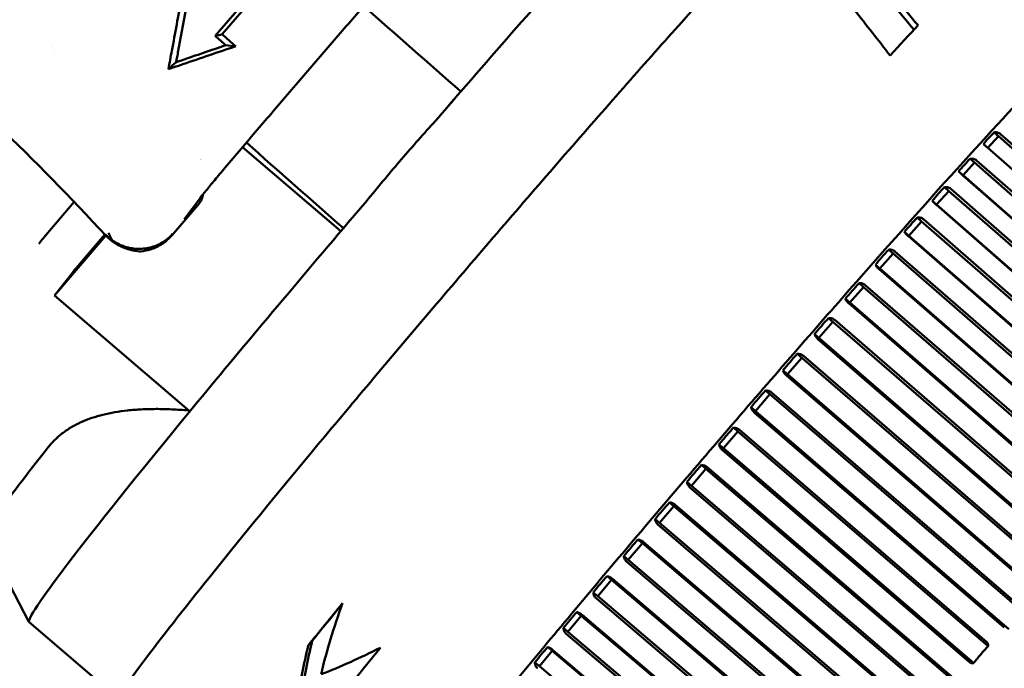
# Model space of a CAD drawing. Header units: millimetres. Extents: x 0 to 4878, y -120 to 1682.
# Tile 27 of 256: x 594 to 616, y 554 to 569. Entities that reach past the tile are written whole.
import ezdxf

# ---------------------------------------------------------------- set-up
doc = ezdxf.new("R2010")
doc.units = ezdxf.units.MM
doc.header["$LTSCALE"] = 2
doc.layers.add('Bemaßung (ISO)', color=7, linetype='Continuous', lineweight=25)
doc.layers.add('Sichtbar (ISO)', color=7, linetype='Continuous', lineweight=50)
doc.styles.add('Notiztext (DIN)', font='isocpeur.ttf')
doc.dimstyles.new('Standard (DIN)', dxfattribs={"dimscale": 2, "dimtxt": 3.5, "dimasz": 2.5, "dimexe": 2, "dimexo": 0.5, "dimgap": 0.5, "dimtad": 1, "dimrnd": 1e-08, "dimtxsty": 'Notiztext (DIN)', "dimcen": 0.09, "dimdle": 10, "dimclrd": 256, "dimclre": 256, "dimclrt": 256, "dimadec": 0, "dimazin": 0, "dimtfac": 1, "dimtmove": 0, "dimatfit": 3, "dimfxl": 1, "dimtolj": 1, "dimtzin": 0, "dimlwd": -1, "dimlwe": -1, "dimarcsym": 0})

# ---------------------------------------------------------------- blocks, each defined once
blk = doc.blocks.new('*D22')
at = {"layer": 'Bemaßung (ISO)', "transparency": 16777216}
for p, q in [((748.258, 659.821), (213.478, 659.821)), ((217.478, 654.821), (217.478, 540.286)), ((619.593, 535.286), (213.478, 535.286))]:
    blk.add_line(p, q, dxfattribs=at)
for points in [[(216.645, 654.821), (218.311, 654.821), (217.478, 659.821)], [(216.645, 540.286), (218.311, 540.286), (217.478, 535.286)]]:
    blk.add_solid(points, dxfattribs=at)
at = {"layer": 'Defpoints', "color": 0, "transparency": 16777216}
for p in [(749.258, 659.821), (217.478, 535.286), (620.593, 535.286)]:
    blk.add_point(p, dxfattribs=at)
at = {"layer": 'Bemaßung (ISO)', "transparency": 16777216, "insert": (208.078, 585.109), "char_height": 7, "attachment_point": 1, "rotation": 90, "style": 'Notiztext (DIN)'}
blk.add_mtext('\\A1;124,53', dxfattribs=at)

msp = doc.modelspace()

# ---------------------------------------------------------------- linework, layer by layer
at = {"layer": 'Sichtbar (ISO)'}
for p, q in [((598.7261, 568.6214), (599.5305, 569.5574)), ((599.6082, 569.5029), (598.8825, 568.6585)), ((595.0449, 568.3863), (595.0449, 568.3863)), ((595.1172, 568.3029), (595.1172, 568.3029)), ((604.2333, 567.3725), (604.2332, 567.3719)), ((616.2919, 566.3724), (616.0533, 566.111)), ((616.2919, 566.3724), (616.1926, 566.4576)), ((628.921, 555.2743), (616.2919, 566.3724)), ((616.3366, 566.4212), (628.8972, 555.3831)), ((616.0533, 566.111), (615.9539, 566.1962)), ((601.5446, 564.2426), (599.3423, 566.1302)), ((628.614, 555.0729), (616.0533, 566.111)), ((628.6824, 555.0129), (616.0533, 566.111)), ((615.7536, 565.7812), (615.4974, 565.4979)), ((615.7536, 565.7812), (615.6542, 565.8663)), ((628.3947, 554.6963), (615.7536, 565.7812)), ((615.7979, 565.8299), (628.3705, 554.8049)), ((615.4974, 565.4979), (615.398, 565.5831)), ((626.7232, 555.6468), (615.4938, 565.4937)), ((627.8455, 554.67), (615.4974, 565.4979)), ((615.1776, 565.1427), (614.9057, 564.8395)), ((615.1776, 565.1427), (615.0782, 565.2279)), ((624.2568, 557.1995), (615.1776, 565.1427)), ((615.2214, 565.191), (624.2443, 557.297)), ((594.9254, 564.1536), (595.5651, 564.898)), ((597.7548, 564.1486), (598.3398, 564.8294)), ((598.0446, 564.5278), (598.3965, 564.9928)), ((614.9057, 564.8395), (614.8063, 564.9247)), ((623.5364, 557.2742), (614.8986, 564.8312)), ((623.6581, 557.1822), (614.9057, 564.8395)), ((614.568, 564.4615), (614.2822, 564.1404)), ((614.568, 564.4615), (614.4686, 564.5466)), ((622.9566, 557.1403), (614.568, 564.4615)), ((614.6109, 564.5091), (622.9436, 557.2366)), ((595.6842, 563.503), (596.2541, 564.1661)), ((601.6009, 564.3093), (601.6009, 564.3088)), ((614.2822, 564.1404), (614.1828, 564.2256)), ((596.2756, 564.1429), (595.1239, 562.8028)), ((622.2441, 557.1701), (614.2717, 564.128)), ((622.365, 557.0862), (614.2822, 564.1404)), ((613.9288, 563.7421), (613.6312, 563.4054)), ((613.9288, 563.7421), (613.8295, 563.8273)), ((621.6731, 557.0006), (613.9288, 563.7421)), ((613.9706, 563.7886), (621.6592, 557.0955)), ((595.1239, 562.8028), (595.5238, 563.3102)), ((613.6312, 563.4054), (613.5318, 563.4906)), ((620.9738, 556.9851), (613.6173, 563.389)), ((621.093, 556.9098), (613.6312, 563.4054)), ((613.2646, 562.9895), (613.1652, 563.0746)), ((613.2646, 562.9895), (612.9571, 562.6394)), ((620.4172, 556.7796), (613.2646, 562.9895)), ((613.305, 563.0346), (620.4019, 556.873)), ((598.1341, 560.2226), (595.1239, 562.8028)), ((612.9571, 562.6394), (612.8577, 562.7246)), ((619.7367, 556.7181), (612.9399, 562.6191)), ((619.8548, 556.6509), (612.9571, 562.6394)), ((612.5798, 562.2087), (612.2645, 561.8477)), ((612.5798, 562.2087), (612.4804, 562.2939)), ((619.2011, 556.476), (612.5798, 562.2087)), ((612.6185, 562.2521), (619.184, 556.5677)), ((612.2645, 561.8477), (612.1651, 561.9329)), ((618.547, 556.3666), (612.2442, 561.8236)), ((618.6622, 556.3086), (612.2645, 561.8477)), ((611.8791, 561.4053), (611.5581, 561.0358)), ((611.8791, 561.4053), (611.7797, 561.4904)), ((618.0419, 556.0846), (611.8791, 561.4053)), ((611.9158, 561.4466), (618.0218, 556.1749)), ((611.5581, 561.0358), (611.4588, 561.1209)), ((617.4263, 555.9217), (611.5349, 561.008)), ((617.5385, 555.8726), (611.5581, 561.0358)), ((611.1672, 560.5845), (611.0679, 560.6697)), ((611.2018, 560.6236), (616.9455, 555.6789)), ((611.1672, 560.5845), (610.8429, 560.209)), ((616.9696, 555.5895), (611.1672, 560.5845)), ((610.8429, 560.209), (610.7435, 560.2942)), ((616.5272, 555.3155), (610.8429, 560.209)), ((616.4226, 555.352), (610.8168, 560.1779)), ((610.4492, 559.7521), (610.1235, 559.3732)), ((610.4492, 559.7521), (610.3498, 559.8373)), ((616.0626, 554.9337), (610.4492, 559.7521)), ((610.4813, 559.7886), (616.0285, 555.027)), ((610.1235, 559.3732), (610.0242, 559.4584)), ((615.642, 554.5773), (610.0948, 559.3388)), ((615.737, 554.5548), (610.1235, 559.3732)), ((609.7297, 558.9138), (609.4051, 558.534)), ((609.7297, 558.9138), (609.6304, 558.9989)), ((615.4281, 554.0366), (609.7297, 558.9138)), ((609.7593, 558.9473), (615.379, 554.1375)), ((609.4051, 558.534), (609.3058, 558.6192)), ((615.132, 553.5686), (609.374, 558.4966)), ((615.2218, 553.5557), (609.4051, 558.534)), ((609.0138, 558.0751), (608.6925, 557.6972)), ((609.0138, 558.0751), (608.9145, 558.1603)), ((615.0237, 552.9463), (609.0138, 558.0751)), ((609.0406, 558.1056), (614.9611, 553.0531)), ((608.6925, 557.6972), (608.5931, 557.7823)), ((614.7954, 552.4205), (608.6591, 557.657)), ((614.8857, 552.4119), (608.6925, 557.6972)), ((593.5539, 557.3858), (594.5508, 555.4777)), ((608.3064, 557.242), (608.2071, 557.3271)), ((608.3064, 557.242), (607.9905, 556.8684)), ((614.7514, 551.7578), (608.3064, 557.242)), ((608.3302, 557.2691), (614.6795, 551.8663)), ((607.9905, 556.8684), (607.8911, 556.9535)), ((614.5692, 551.1977), (607.9552, 556.8257)), ((614.6606, 551.1925), (607.9905, 556.8684)), ((607.6123, 556.42), (607.5129, 556.5052)), ((607.633, 556.4437), (614.4962, 550.62)), ((607.6123, 556.42), (607.3039, 556.0533)), ((614.5774, 550.5099), (607.6123, 556.42)), ((607.3039, 556.0533), (607.2045, 556.1385)), ((614.4333, 549.9276), (607.2669, 556.0084)), ((614.5265, 549.9247), (607.3039, 556.0533)), ((606.9362, 555.6148), (606.6375, 555.2575)), ((606.9362, 555.6148), (606.8368, 555.7)), ((614.4884, 549.2243), (606.9362, 555.6148)), ((606.9536, 555.6348), (614.3991, 549.3345)), ((596.225, 554.0414), (594.554, 555.4737)), ((606.6375, 555.2575), (606.5381, 555.3427)), ((614.3808, 548.626), (606.5991, 555.2107)), ((614.4755, 548.6251), (606.6375, 555.2575)), ((600.9029, 555.0555), (600.8119, 554.9495)), ((606.2827, 554.8319), (606.1834, 554.9171)), ((606.2827, 554.8319), (605.9958, 554.4864)), ((614.4816, 547.9127), (606.2827, 554.8319)), ((606.2968, 554.8481), (614.3837, 548.0234)), ((605.9958, 554.4864), (605.8964, 554.5716)), ((614.5049, 547.3054), (605.9958, 554.4864))]:
    msp.add_line(p, q, dxfattribs=at)
for centre, major_axis, ratio, start_param, end_param in [((602.8842, 565.1921), (-8.3302, -9.7185), 0.031426, 4.0629065, 4.5131847), ((-1291.8282, 1802.4723), (5564.6353, -4775.7928), 0.042627, 1.2599088, 1.2603243), ((493.4086, 467.6329), (122.0331, 99.8674), 0.9737761, 0.0106676, 0.0156209), ((490.8456, 465.0667), (124.9298, 102.2396), 0.9737761, 0.0128356, 0.017704), ((570.5984, 592.8658), (-51.0951, 43.0533), 0.1981351, 3.8893215, 3.9170584), ((552.1992, 523.4929), (59.9229, -3.0409), 0.9986807, 0.7963997, 0.9122322), ((607.9588, 560.8424), (-8.623, -10.0601), 0.031426, 3.8176566, 3.9220914), ((592.7274, 572.6012), (-14.974, 12.8614), 0.0483383, 4.3248793, 4.3420817), ((592.8821, 572.787), (15.1739, -13.0289), 0.0416572, 1.1784407, 1.200276), ((599.0822, 568.4022), (-0.6572, 0.0642), 0.0042781, 1.386369, 1.7291976), ((597.6348, 568.2441), (-0.2455, -1.2835), 0.192838, 1.5091651, 1.6110329), ((597.8218, 567.812), (2.1601, 0.7457), 0.047132, 1.4701642, 1.6215954), ((597.9817, 568.0117), (-0.5859, -0.2001), 0.1021741, 4.6995554, 4.7886665), ((602.8804, 565.119), (9.255, 10.7975), 0.031426, 1.387552, 1.4489599), ((602.8842, 565.1921), (-8.3302, -9.7185), 0.031426, 4.5131847, 4.5815145), ((616.1288, 566.2793), (-0.4517, -0.4942), 0.1131671, 4.4484699, 4.9835244), ((-1274.2316, 1822.9486), (-5558.4416, 4783), 0.0385971, 4.4015541, 4.4019695), ((615.5816, 565.6771), (-0.4847, -0.5356), 0.1049064, 4.4476905, 4.982745), ((614.9978, 565.0287), (-0.5144, -0.5733), 0.0983922, 4.4470961, 4.9821507), ((602.8842, 565.1921), (-8.3302, -9.7185), 0.031426, 4.7619754, 4.8303064), ((602.8804, 565.119), (9.255, 10.7975), 0.031426, 1.6113449, 1.6727539), ((614.3812, 564.3386), (-0.5406, -0.6071), 0.0932366, 4.4466277, 4.9816822), ((602.8842, 565.1921), (-8.3302, -9.7185), 0.031426, 4.8303064, 5.2805847), ((613.7362, 563.6113), (-0.5631, -0.6368), 0.0891711, 4.4462469, 4.9813015), ((595.6834, 563.4876), (0.1952, 0.2278), 0.031426, 1.5301529, 2.490084), ((613.067, 562.852), (-0.5818, -0.662), 0.0860065, 4.445928, 4.9809825), ((612.3783, 562.0658), (-0.5965, -0.6828), 0.0836089, 4.4456527, 4.9807072), ((611.6748, 561.2581), (-0.6071, -0.6989), 0.0818843, 4.4454076, 4.9804621), ((610.9612, 560.4344), (-0.6136, -0.7102), 0.0807688, 4.4451823, 4.9802368), ((602.8842, 565.1921), (-8.3302, -9.7185), 0.031426, 5.2805847, 6.2831853), ((601.3664, 566.4931), (-7.8095, -9.1111), 0.031426, 5.6316767, 5.963461), ((609.5236, 558.7615), (-0.614, -0.7182), 0.0802274, 4.4447577, 4.9798122), ((608.8093, 557.9237), (-0.6079, -0.7149), 0.0807827, 4.4445434, 4.979598), ((623.3773, 547.6265), (-8.1949, -9.5607), 0.031426, 2.5017179, 6.9230601), ((608.1046, 557.0928), (-0.5976, -0.7067), 0.0819081, 4.4443178, 4.9793724), ((607.4142, 556.2742), (-0.5833, -0.6936), 0.0836434, 4.4440723, 4.9791269), ((606.9798, 561.6815), (8.623, 10.0601), 0.031426, 2.2102536, 2.3305068), ((606.9798, 561.6815), (-8.5579, -9.9842), 0.031426, 5.3585614, 5.4646923), ((610.5386, 558.6312), (-8.379, -10.2681), 0.4858104, 5.3400896, 5.4924514), ((606.743, 555.4737), (-0.5649, -0.6758), 0.0860529, 4.4437964, 4.978851), ((610.4061, 558.7447), (-8.3482, -10.2939), 0.5197573, 5.4579474, 5.5776995), ((610.4061, 558.7447), (-8.2852, -10.2162), 0.5197573, 5.4505403, 5.5718974), ((603.8027, 564.4048), (-8.9193, -9.8042), 0.5076306, 0.7939795, 0.9271265), ((607.9588, 560.8424), (-8.623, -10.0601), 0.031426, 5.371061, 5.4972468), ((606.0954, 554.6968), (-0.5427, -0.6534), 0.0892314, 4.4434767, 4.9785312)]:
    msp.add_ellipse(centre, major_axis=major_axis, ratio=ratio, start_param=start_param, end_param=end_param, dxfattribs=at)
for points, knots in [([(613.7079, 573.3659), (613.6705, 573.398), (613.6239, 573.4129), (613.543, 573.4212), (613.5135, 573.4128), (613.4124, 573.3805), (613.3757, 573.3485), (613.1912, 573.2072), (613.014, 573.0434), (612.4106, 572.447), (611.9096, 571.9226), (610.69, 570.6049), (609.9758, 569.8169), (608.4017, 568.0521), (607.5423, 567.0761), (605.7644, 565.0339), (604.8463, 563.9682), (603.0437, 561.8545), (602.1597, 560.8069), (600.5147, 558.8354), (599.7542, 557.9119), (598.4331, 556.2818), (597.8731, 555.5757), (597.0077, 554.4493), (596.7052, 554.0333), (596.4885, 553.6883), (596.45, 553.6214), (596.409, 553.5287), (596.3972, 553.5004), (596.3865, 553.4363), (596.3834, 553.4106), (596.3961, 553.3369), (596.4173, 553.2838), (596.4619, 553.2456)], [3.1822361, 3.1822361, 3.1822361, 3.1822361, 3.2040547, 3.2040547, 3.2331318, 3.2331318, 3.3293991, 3.3293991, 3.5449844, 3.5449844, 3.8714201, 3.8714201, 4.1923727, 4.1923727, 4.5126974, 4.5126974, 4.8328749, 4.8328749, 5.1530314, 5.1530314, 5.4732582, 5.4732582, 5.7937774, 5.7937774, 6.115847, 6.115847, 6.2198379, 6.2198379, 6.2718333, 6.2718333, 6.297831, 6.297831, 6.3238287, 6.3238287, 6.3238287, 6.3238287]), ([(602.5664, 569.8769), (602.3285, 569.6035), (602.0887, 569.3272), (601.607, 568.7708), (601.365, 568.4906), (600.8803, 567.9279), (600.6375, 567.6454), (600.1525, 567.0797), (599.9104, 566.7966), (599.4282, 566.2313), (599.1882, 565.9492), (598.9499, 565.6685)], [4.51979539, 4.51979539, 4.51979539, 4.51979539, 4.59683283, 4.59683283, 4.67387026, 4.67387026, 4.7509077, 4.7509077, 4.82794514, 4.82794514, 4.90498257, 4.90498257, 4.90498257, 4.90498257]), ([(618.8394, 569.1164), (618.7904, 569.1162), (618.7627, 569.1048), (618.6245, 569.0473), (618.5527, 568.9775), (618.1503, 568.6185), (617.7224, 568.1873), (616.6198, 567.0204), (615.9666, 566.3098), (614.4849, 564.6665), (613.6572, 563.7348), (611.9098, 561.7434), (610.9904, 560.684), (609.1523, 558.5442), (608.234, 557.4641), (606.4912, 555.3923), (605.6669, 554.4008), (604.1955, 552.6064), (603.5488, 551.8039), (602.4968, 550.4672), (602.0927, 549.9345), (601.587, 549.2183), (601.3855, 549.2322), (601.4462, 548.825)], [3.2093553, 3.2093553, 3.2093553, 3.2093553, 3.2443214, 3.2443214, 3.4117384, 3.4117384, 3.7573381, 3.7573381, 4.0789418, 4.0789418, 4.399384, 4.399384, 4.7195902, 4.7195902, 5.0397426, 5.0397426, 5.3599286, 5.3599286, 5.6802916, 5.6802916, 6.0014418, 6.0014418, 6.2965897, 6.2965897, 6.2965897, 6.2965897]), ([(597.7542, 568.2908), (597.7414, 568.2221), (597.7287, 568.1538), (597.7029, 568.0154), (597.6899, 567.9453), (597.677, 567.8758)], [-0.043088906, -0.043088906, -0.043088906, -0.043088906, -0.021939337, -0.021939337, -0.00000103, -0.00000103, -0.00000103, -0.00000103]), ([(597.8667, 568.1178), (597.8638, 568.1036), (597.8609, 568.0894), (597.8552, 568.061), (597.8523, 568.0468), (597.8495, 568.0326)], [-0.0088048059, -0.0088048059, -0.0088048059, -0.0088048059, -0.0043982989, -0.0043982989, -0.0000019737, -0.0000019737, -0.0000019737, -0.0000019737]), ([(597.8495, 568.0326), (597.857, 568.0352), (597.8644, 568.0379), (597.8719, 568.0405), (597.8794, 568.0431), (597.8868, 568.0457), (597.8943, 568.0483), (597.9017, 568.0509), (597.9092, 568.0535), (597.9166, 568.0561)], [0.00008547, 0.00008547, 0.00008547, 0.00008547, 0.33333333, 0.33333333, 0.33333333, 0.66666667, 0.66666667, 0.66666667, 0.99999982, 0.99999982, 0.99999982, 0.99999982]), ([(603.6685, 566.7199), (603.4089, 566.4347), (603.1542, 566.1467), (602.6583, 565.5697), (602.411, 565.2735), (602.1662, 564.9719)], [-4.06767349, -4.06767349, -4.06767349, -4.06767349, -3.95345051, -3.95345051, -3.83922902, -3.83922902, -3.83922902, -3.83922902]), ([(616.3366, 566.4212), (616.3357, 566.422), (616.3348, 566.4228), (616.334, 566.4235), (616.3172, 566.4379), (616.2934, 566.4497), (616.2476, 566.4612), (616.2178, 566.4616), (616.1926, 566.4576)], [0.143052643, 0.143052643, 0.143052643, 0.143052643, 0.143393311, 0.143393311, 0.143393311, 0.150034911, 0.150034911, 0.157564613, 0.157564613, 0.157564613, 0.157564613]), ([(615.9539, 566.1962), (615.966, 566.1858), (615.9829, 566.1713), (616.0145, 566.1442), (616.0339, 566.1276), (616.0507, 566.1132), (616.0515, 566.1125), (616.0524, 566.1117), (616.0533, 566.111)], [0.129222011, 0.129222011, 0.129222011, 0.129222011, 0.13675171, 0.13675171, 0.143393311, 0.143393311, 0.143393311, 0.143733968, 0.143733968, 0.143733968, 0.143733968]), ([(615.7979, 565.8299), (615.797, 565.8306), (615.7962, 565.8314), (615.7953, 565.8321), (615.7785, 565.8465), (615.7548, 565.8584), (615.7091, 565.8699), (615.6793, 565.8703), (615.6542, 565.8663)], [0.143052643, 0.143052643, 0.143052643, 0.143052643, 0.143393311, 0.143393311, 0.143393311, 0.150034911, 0.150034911, 0.157564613, 0.157564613, 0.157564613, 0.157564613]), ([(598.9499, 565.6685), (598.8679, 565.5719), (598.7875, 565.4762), (598.6436, 565.3027), (598.578, 565.2224), (598.4714, 565.0898), (598.428, 565.0344), (598.3965, 564.9928)], [0, 0, 0, 0, 0.03843635, 0.03843635, 0.07618045, 0.07618045, 0.11174372, 0.11174372, 0.11174372, 0.11174372]), ([(615.398, 565.5831), (615.4091, 565.5715), (615.425, 565.5558), (615.4554, 565.5274), (615.4744, 565.5103), (615.4912, 565.4959), (615.4921, 565.4952), (615.493, 565.4944), (615.4938, 565.4937)], [0.129222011, 0.129222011, 0.129222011, 0.129222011, 0.13675171, 0.13675171, 0.143393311, 0.143393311, 0.143393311, 0.143733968, 0.143733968, 0.143733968, 0.143733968]), ([(598.4525, 565.0653), (598.4465, 565.0326), (598.4373, 565.0002), (598.4046, 564.9189), (598.3755, 564.8709), (598.3398, 564.8294)], [0.00607655, 0.00607655, 0.00607655, 0.00607655, 0.016190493, 0.016190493, 0.03261719, 0.03261719, 0.03261719, 0.03261719]), ([(615.2213, 565.191), (615.2205, 565.1918), (615.2196, 565.1926), (615.2188, 565.1933), (615.202, 565.2077), (615.1783, 565.2196), (615.1327, 565.2312), (615.1032, 565.2317), (615.0782, 565.2279)], [0.143052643, 0.143052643, 0.143052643, 0.143052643, 0.143393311, 0.143393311, 0.143393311, 0.150034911, 0.150034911, 0.157564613, 0.157564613, 0.157564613, 0.157564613]), ([(614.8063, 564.9247), (614.8164, 564.9119), (614.8312, 564.895), (614.8605, 564.8653), (614.8792, 564.8478), (614.896, 564.8334), (614.8969, 564.8327), (614.8978, 564.8319), (614.8986, 564.8312)], [0.129222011, 0.129222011, 0.129222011, 0.129222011, 0.13675171, 0.13675171, 0.143393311, 0.143393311, 0.143393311, 0.143733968, 0.143733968, 0.143733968, 0.143733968]), ([(598.0446, 564.5278), (598.0408, 564.5228), (598.0377, 564.5186), (598.0339, 564.5133), (598.0328, 564.5117), (598.0328, 564.5117)], [0, 0, 0, 0, 0.0047315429, 0.0047315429, 0.0086957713, 0.0086957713, 0.0086957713, 0.0086957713]), ([(614.6109, 564.5091), (614.61, 564.5098), (614.6091, 564.5106), (614.6083, 564.5113), (614.5915, 564.5257), (614.5679, 564.5377), (614.5226, 564.5496), (614.4933, 564.5502), (614.4686, 564.5466)], [0.143052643, 0.143052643, 0.143052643, 0.143052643, 0.143393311, 0.143393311, 0.143393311, 0.150034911, 0.150034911, 0.157564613, 0.157564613, 0.157564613, 0.157564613]), ([(596.3325, 564.2077), (596.3409, 564.188), (596.3497, 564.1687), (596.3588, 564.1497), (596.3678, 564.1308), (596.3773, 564.1122), (596.387, 564.0939), (596.3967, 564.0757), (596.4068, 564.0578), (596.4172, 564.0403)], [0, 0, 0, 0, 0.3333333, 0.3333333, 0.3333333, 0.6666667, 0.6666667, 0.6666667, 1, 1, 1, 1]), ([(597.7709, 564.1831), (597.7273, 564.1332), (597.6778, 564.0871), (597.6239, 564.0465), (597.5971, 564.0262), (597.5691, 564.0073), (597.5405, 563.99), (597.4543, 563.938), (597.3613, 563.8997), (597.2647, 563.8756), (597.1682, 563.8515), (597.0682, 563.8417), (596.9682, 563.8466), (596.8682, 563.8514), (596.7682, 563.8714), (596.6746, 563.9047), (596.581, 563.9381), (596.4936, 563.9849), (596.4172, 564.0403)], [0, 0, 0, 0, 0.133407, 0.133407, 0.133407, 0.2, 0.2, 0.2, 0.4, 0.4, 0.4, 0.6, 0.6, 0.6, 0.8, 0.8, 0.8, 1, 1, 1, 1]), ([(614.1828, 564.2256), (614.1918, 564.2116), (614.2057, 564.1935), (614.2339, 564.1625), (614.2523, 564.1447), (614.2691, 564.1303), (614.27, 564.1295), (614.2708, 564.1288), (614.2717, 564.128)], [0.129222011, 0.129222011, 0.129222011, 0.129222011, 0.13675171, 0.13675171, 0.143393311, 0.143393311, 0.143393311, 0.143733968, 0.143733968, 0.143733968, 0.143733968]), ([(594.7706, 563.9558), (594.7819, 563.9717), (594.796, 563.9907), (594.8121, 564.0117), (594.8281, 564.0327), (594.8462, 564.0559), (594.8655, 564.0799), (594.8847, 564.104), (594.905, 564.1289), (594.9254, 564.1536)], [0, 0, 0, 0, 0.3333333, 0.3333333, 0.3333333, 0.6666667, 0.6666667, 0.6666667, 1, 1, 1, 1]), ([(596.2733, 564.1454), (596.3137, 564.1016), (596.3577, 564.0616), (596.4622, 563.9808), (596.5232, 563.943), (596.6644, 563.8719), (596.7449, 563.8428), (596.8944, 563.805), (596.9643, 563.7942), (597.0319, 563.7898)], [-0.093329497, -0.093329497, -0.093329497, -0.093329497, -0.075403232, -0.075403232, -0.053185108, -0.053185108, -0.025078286, -0.025078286, -0.000001, -0.000001, -0.000001, -0.000001]), ([(597.7547, 564.1486), (597.6913, 564.0747), (597.6159, 564.0093), (597.4529, 563.9031), (597.3632, 563.8613), (597.2015, 563.811), (597.1291, 563.7966), (597.0573, 563.79)], [0, 0, 0, 0, 0.029228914, 0.029228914, 0.058715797, 0.058715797, 0.081460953, 0.081460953, 0.081460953, 0.081460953]), ([(613.9706, 563.7886), (613.9697, 563.7893), (613.9689, 563.7901), (613.968, 563.7908), (613.9512, 563.8052), (613.9277, 563.8173), (613.8828, 563.8295), (613.8538, 563.8305), (613.8295, 563.8273)], [0.143052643, 0.143052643, 0.143052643, 0.143052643, 0.143393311, 0.143393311, 0.143393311, 0.150034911, 0.150034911, 0.157564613, 0.157564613, 0.157564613, 0.157564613]), ([(613.5318, 563.4906), (613.5398, 563.4754), (613.5527, 563.4561), (613.5799, 563.4238), (613.5979, 563.4056), (613.6147, 563.3912), (613.6156, 563.3905), (613.6164, 563.3897), (613.6173, 563.389)], [0.129222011, 0.129222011, 0.129222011, 0.129222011, 0.13675171, 0.13675171, 0.143393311, 0.143393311, 0.143393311, 0.143733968, 0.143733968, 0.143733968, 0.143733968]), ([(613.305, 563.0346), (613.3041, 563.0353), (613.3032, 563.0361), (613.3024, 563.0368), (613.2856, 563.0512), (613.2622, 563.0634), (613.2178, 563.0761), (613.1892, 563.0775), (613.1652, 563.0746)], [0.143052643, 0.143052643, 0.143052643, 0.143052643, 0.143393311, 0.143393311, 0.143393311, 0.150034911, 0.150034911, 0.157564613, 0.157564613, 0.157564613, 0.157564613]), ([(612.8577, 562.7246), (612.8648, 562.7083), (612.8767, 562.6879), (612.9028, 562.6543), (612.9205, 562.6357), (612.9373, 562.6213), (612.9382, 562.6206), (612.9391, 562.6198), (612.9399, 562.6191)], [0.129222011, 0.129222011, 0.129222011, 0.129222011, 0.13675171, 0.13675171, 0.143393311, 0.143393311, 0.143393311, 0.143733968, 0.143733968, 0.143733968, 0.143733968]), ([(612.6185, 562.2521), (612.6176, 562.2529), (612.6167, 562.2536), (612.6159, 562.2544), (612.5991, 562.2688), (612.5759, 562.2811), (612.532, 562.2944), (612.5039, 562.2963), (612.4804, 562.2939)], [0.143052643, 0.143052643, 0.143052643, 0.143052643, 0.143393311, 0.143393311, 0.143393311, 0.150034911, 0.150034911, 0.157564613, 0.157564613, 0.157564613, 0.157564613]), ([(612.1651, 561.9329), (612.1712, 561.9155), (612.1823, 561.894), (612.2074, 561.8592), (612.2248, 561.8403), (612.2416, 561.8259), (612.2424, 561.8251), (612.2433, 561.8244), (612.2442, 561.8236)], [0.129222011, 0.129222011, 0.129222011, 0.129222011, 0.13675171, 0.13675171, 0.143393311, 0.143393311, 0.143393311, 0.143733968, 0.143733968, 0.143733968, 0.143733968]), ([(611.9158, 561.4466), (611.9149, 561.4474), (611.9141, 561.4481), (611.9132, 561.4489), (611.8964, 561.4633), (611.8734, 561.4758), (611.8301, 561.4897), (611.8026, 561.4922), (611.7797, 561.4904)], [0.143052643, 0.143052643, 0.143052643, 0.143052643, 0.143393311, 0.143393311, 0.143393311, 0.150034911, 0.150034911, 0.157564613, 0.157564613, 0.157564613, 0.157564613]), ([(611.4588, 561.1209), (611.464, 561.1024), (611.4742, 561.0799), (611.4983, 561.044), (611.5155, 561.0247), (611.5323, 561.0103), (611.5331, 561.0095), (611.534, 561.0088), (611.5349, 561.008)], [0.129222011, 0.129222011, 0.129222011, 0.129222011, 0.13675171, 0.13675171, 0.143393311, 0.143393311, 0.143393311, 0.143733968, 0.143733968, 0.143733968, 0.143733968]), ([(611.2018, 560.6236), (611.2009, 560.6243), (611.2001, 560.6251), (611.1992, 560.6258), (611.1824, 560.6402), (611.1596, 560.653), (611.117, 560.6676), (611.0901, 560.6708), (611.0679, 560.6697)], [0.143052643, 0.143052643, 0.143052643, 0.143052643, 0.143393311, 0.143393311, 0.143393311, 0.150034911, 0.150034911, 0.157564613, 0.157564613, 0.157564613, 0.157564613]), ([(610.7435, 560.2942), (610.7479, 560.2747), (610.7573, 560.2512), (610.7805, 560.2142), (610.7974, 560.1945), (610.8142, 560.1801), (610.815, 560.1794), (610.8159, 560.1786), (610.8168, 560.1779)], [0.129222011, 0.129222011, 0.129222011, 0.129222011, 0.13675171, 0.13675171, 0.143393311, 0.143393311, 0.143393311, 0.143733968, 0.143733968, 0.143733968, 0.143733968]), ([(610.0242, 559.4584), (610.0785, 559.5245), (610.1325, 559.5886), (610.1849, 559.6496), (610.2373, 559.7106), (610.2926, 559.7737), (610.3498, 559.8373)], [-0.024136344, -0.024136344, -0.024136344, -0.024136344, 0, 0, 0, 0.024136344, 0.024136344, 0.024136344, 0.024136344]), ([(610.4813, 559.7886), (610.4805, 559.7893), (610.4796, 559.7901), (610.4787, 559.7908), (610.4619, 559.8052), (610.4394, 559.8183), (610.3976, 559.8337), (610.3713, 559.8376), (610.3498, 559.8373)], [-0.000340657, -0.000340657, -0.000340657, -0.000340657, 0, 0, 0, 0.006641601, 0.006641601, 0.014171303, 0.014171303, 0.014171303, 0.014171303]), ([(610.0242, 559.4584), (610.0278, 559.4379), (610.0364, 559.4135), (610.0589, 559.3755), (610.0754, 559.3555), (610.0922, 559.3411), (610.0931, 559.3403), (610.094, 559.3396), (610.0948, 559.3388)], [0.129222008, 0.129222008, 0.129222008, 0.129222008, 0.13675171, 0.13675171, 0.143393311, 0.143393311, 0.143393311, 0.143733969, 0.143733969, 0.143733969, 0.143733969]), ([(609.7593, 558.9473), (609.7584, 558.9481), (609.7575, 558.9488), (609.7567, 558.9496), (609.7399, 558.964), (609.7176, 558.9773), (609.6766, 558.9937), (609.6511, 558.9984), (609.6304, 558.9989)], [0.143052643, 0.143052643, 0.143052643, 0.143052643, 0.143393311, 0.143393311, 0.143393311, 0.150034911, 0.150034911, 0.157564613, 0.157564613, 0.157564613, 0.157564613]), ([(609.3058, 558.6192), (609.3087, 558.5979), (609.3166, 558.5725), (609.3382, 558.5335), (609.3546, 558.5132), (609.3714, 558.4988), (609.3722, 558.4981), (609.3731, 558.4974), (609.374, 558.4966)], [0.129222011, 0.129222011, 0.129222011, 0.129222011, 0.13675171, 0.13675171, 0.143393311, 0.143393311, 0.143393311, 0.143733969, 0.143733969, 0.143733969, 0.143733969]), ([(609.0406, 558.1056), (609.0397, 558.1064), (609.0389, 558.1071), (609.038, 558.1078), (609.0212, 558.1222), (608.9992, 558.1359), (608.9591, 558.1532), (608.9344, 558.1589), (608.9145, 558.1603)], [0.143052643, 0.143052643, 0.143052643, 0.143052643, 0.143393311, 0.143393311, 0.143393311, 0.150034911, 0.150034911, 0.157564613, 0.157564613, 0.157564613, 0.157564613]), ([(608.5931, 557.7823), (608.5954, 557.7602), (608.6027, 557.734), (608.6236, 557.6942), (608.6397, 557.6736), (608.6565, 557.6592), (608.6574, 557.6585), (608.6583, 557.6577), (608.6591, 557.657)], [0.129222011, 0.129222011, 0.129222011, 0.129222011, 0.13675171, 0.13675171, 0.143393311, 0.143393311, 0.143393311, 0.143733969, 0.143733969, 0.143733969, 0.143733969]), ([(608.3302, 557.2691), (608.3293, 557.2699), (608.3285, 557.2706), (608.3276, 557.2714), (608.3108, 557.2858), (608.2891, 557.2997), (608.2499, 557.3181), (608.2261, 557.3248), (608.2071, 557.3271)], [0.143052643, 0.143052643, 0.143052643, 0.143052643, 0.143393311, 0.143393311, 0.143393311, 0.150034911, 0.150034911, 0.157564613, 0.157564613, 0.157564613, 0.157564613]), ([(607.8911, 556.9535), (607.8928, 556.9307), (607.8995, 556.9038), (607.9198, 556.8631), (607.9358, 556.8423), (607.9526, 556.8279), (607.9534, 556.8272), (607.9543, 556.8264), (607.9552, 556.8257)], [0.129222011, 0.129222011, 0.129222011, 0.129222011, 0.13675171, 0.13675171, 0.143393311, 0.143393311, 0.143393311, 0.143733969, 0.143733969, 0.143733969, 0.143733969]), ([(607.633, 556.4437), (607.6321, 556.4444), (607.6312, 556.4452), (607.6304, 556.4459), (607.6136, 556.4603), (607.5921, 556.4746), (607.554, 556.4941), (607.5311, 556.5017), (607.5129, 556.5052)], [0.143052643, 0.143052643, 0.143052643, 0.143052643, 0.143393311, 0.143393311, 0.143393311, 0.150034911, 0.150034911, 0.157564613, 0.157564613, 0.157564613, 0.157564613]), ([(607.2045, 556.1385), (607.2058, 556.1149), (607.212, 556.0874), (607.2317, 556.046), (607.2475, 556.025), (607.2643, 556.0106), (607.2652, 556.0099), (607.266, 556.0092), (607.2669, 556.0084)], [0.129222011, 0.129222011, 0.129222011, 0.129222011, 0.13675171, 0.13675171, 0.143393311, 0.143393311, 0.143393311, 0.143733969, 0.143733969, 0.143733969, 0.143733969]), ([(606.9536, 555.6348), (606.9527, 555.6355), (606.9519, 555.6363), (606.951, 555.637), (606.9342, 555.6514), (606.9131, 555.6661), (606.876, 555.6868), (606.854, 555.6955), (606.8368, 555.7)], [0.143052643, 0.143052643, 0.143052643, 0.143052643, 0.143393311, 0.143393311, 0.143393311, 0.150034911, 0.150034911, 0.157564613, 0.157564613, 0.157564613, 0.157564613]), ([(606.5381, 555.3427), (606.5389, 555.3186), (606.5447, 555.2905), (606.564, 555.2485), (606.5796, 555.2273), (606.5964, 555.2129), (606.5973, 555.2122), (606.5982, 555.2114), (606.5991, 555.2107)], [0.129222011, 0.129222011, 0.129222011, 0.129222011, 0.13675171, 0.13675171, 0.143393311, 0.143393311, 0.143393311, 0.143733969, 0.143733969, 0.143733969, 0.143733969]), ([(606.2968, 554.848), (606.2959, 554.8488), (606.2951, 554.8495), (606.2942, 554.8503), (606.2774, 554.8647), (606.2566, 554.8797), (606.2206, 554.9016), (606.1996, 554.9114), (606.1834, 554.9171)], [0.143052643, 0.143052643, 0.143052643, 0.143052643, 0.143393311, 0.143393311, 0.143393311, 0.150034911, 0.150034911, 0.157564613, 0.157564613, 0.157564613, 0.157564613]), ([(615.737, 554.5548), (615.7871, 554.6214), (615.8392, 554.6864), (615.9478, 554.8129), (616.0043, 554.8742), (616.0626, 554.9337)], [0.000010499, 0.000010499, 0.000010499, 0.000010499, 0.025036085, 0.025036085, 0.050061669, 0.050061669, 0.050061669, 0.050061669]), ([(616.0612, 554.961), (616.0609, 554.967), (616.06, 554.973), (616.0569, 554.9852), (616.0547, 554.9912), (616.049, 555.0027), (616.0457, 555.0081), (616.0378, 555.0182), (616.0333, 555.0228), (616.0285, 555.027)], [0.0000075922, 0.0000075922, 0.0000075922, 0.0000075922, 0.002148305, 0.002148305, 0.0042476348, 0.0042476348, 0.0062181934, 0.0062181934, 0.0081555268, 0.0081555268, 0.0081555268, 0.0081555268]), ([(616.0626, 554.9337), (616.0624, 554.9383), (616.0621, 554.9428), (616.0617, 554.9519), (616.0615, 554.9565), (616.0612, 554.961)], [0.0000024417, 0.0000024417, 0.0000024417, 0.0000024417, 0.0016470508, 0.0016470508, 0.0032750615, 0.0032750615, 0.0032750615, 0.0032750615]), ([(605.8964, 554.5716), (605.8969, 554.547), (605.9023, 554.5185), (605.9212, 554.476), (605.9367, 554.4546), (605.9535, 554.4402), (605.9544, 554.4395), (605.9553, 554.4388), (605.9562, 554.438)], [0.129222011, 0.129222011, 0.129222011, 0.129222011, 0.13675171, 0.13675171, 0.143393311, 0.143393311, 0.143393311, 0.143733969, 0.143733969, 0.143733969, 0.143733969]), ([(615.642, 554.5773), (615.6469, 554.5731), (615.6521, 554.5694), (615.6632, 554.563), (615.6689, 554.5603), (615.6808, 554.5561), (615.687, 554.5547), (615.6991, 554.5531), (615.705, 554.5529), (615.7108, 554.5532)], [0.000001, 0.000001, 0.000001, 0.000001, 0.0019353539, 0.0019353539, 0.003902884, 0.003902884, 0.0059989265, 0.0059989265, 0.0081363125, 0.0081363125, 0.0081363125, 0.0081363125]), ([(615.7108, 554.5532), (615.7151, 554.5534), (615.7195, 554.5537), (615.7282, 554.5543), (615.7326, 554.5545), (615.737, 554.5548)], [0.0000075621, 0.0000075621, 0.0000075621, 0.0000075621, 0.0016355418, 0.0016355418, 0.0032801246, 0.0032801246, 0.0032801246, 0.0032801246])]:
    msp.add_open_spline(points, degree=3, knots=knots, dxfattribs=at)
for points in [[(597.9731, 569.4629), (597.9, 569.0714), (597.8269, 568.6806), (597.7542, 568.2908)], [(598.0676, 569.2072), (598.0089, 568.887), (597.9503, 568.5674), (597.892, 568.2485)], [(598.7261, 568.6214), (598.7782, 568.6337), (598.8304, 568.6461), (598.8825, 568.6585)], [(597.9687, 568.0741), (598.3001, 568.1868), (598.6311, 568.2991), (598.9615, 568.4112)], [(598.0038, 567.9882), (598.3984, 568.1223), (598.7925, 568.256), (599.1856, 568.3893)], [(597.8495, 568.0326), (597.7931, 567.982), (597.7356, 567.9297), (597.677, 567.8758)], [(598.4035, 565.8535), (598.4036, 565.8534), (598.4037, 565.8532), (598.4037, 565.8531)], [(596.4172, 564.0403), (596.3992, 564.0527), (596.3642, 564.0785), (596.3144, 564.1204), (596.2831, 564.1506), (596.2679, 564.1663)], [(597.0573, 563.79), (597.0491, 563.7893), (597.0406, 563.7892), (597.0319, 563.7898)]]:
    msp.add_open_spline(points, degree=3, dxfattribs=at)
for points, weights in [([(594.9829, 559.3971), (595.786, 560.416), (598.1341, 560.2226)], [1.05000006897, 1.05000006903, 1.01667721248]), ([(598.1442, 560.1832), (598.1391, 560.2029), (598.1341, 560.2226)], [1.00538838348, 1.00547081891, 1.00555241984])]:
    msp.add_rational_spline(points, weights, degree=2, dxfattribs=at)

# ---------------------------------------------------------------- dimensions: what is measured, and where the dimension line sits
at = {"layer": 'Bemaßung (ISO)'}
dim = msp.add_linear_dim(base=(217.478, 535.2864), p1=(749.2578, 659.8207), p2=(620.5934, 535.2864), angle=90, dimstyle='Standard (DIN)', override={"dimgap": 0.5, "dimdec": 2, "dimtol": 0, "dimlim": 0, "dimtp": 0, "dimtm": 0, "dimtdec": 2, "dimtofl": 0, "dimatfit": 1}, dxfattribs=at)
dim.commit()
dim.dimension.update_dxf_attribs({"geometry": '*D22', "text_midpoint": (217.478, 597.5336), "dimtype": 160})

doc.saveas('drawing.dxf')
